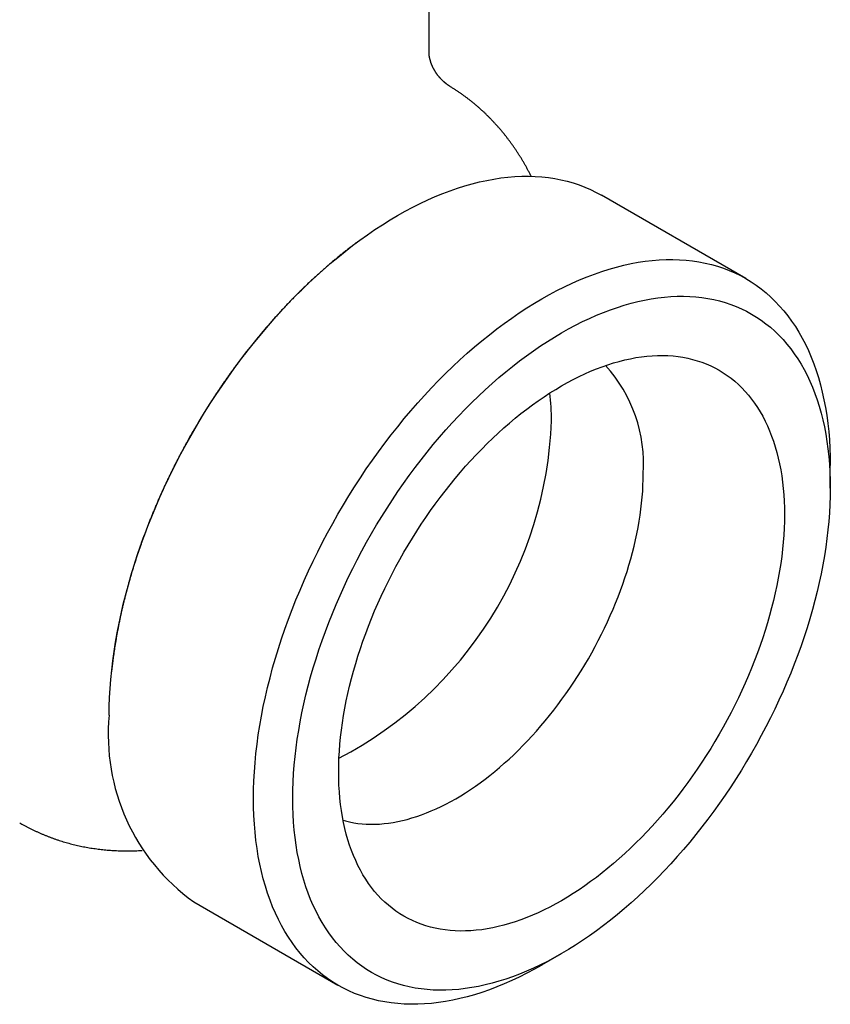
# Model space of a CAD drawing. Header units: millimetres. Extents: x 8 to 313, y 12 to 206.
# Tile 9 of 21: x 287 to 308, y 34 to 61. Entities that reach past the tile are written whole.
import ezdxf

# ---------------------------------------------------------------- set-up
doc = ezdxf.new("R2010")
doc.units = ezdxf.units.MM

msp = doc.modelspace()

# ---------------------------------------------------------------- linework, layer by layer
at = {"color": 7, "linetype": 'Continuous', "lineweight": 30}
for p, q in [((297.637, 60.002), (297.637, 64.59)), ((306.181, 53.906), (302.29, 56.152)), ((308.459, 48.257), (308.459, 48.869)), ((291.291, 37.099), (295.182, 34.853)), ((300.682, 35.398), (301.213, 35.704))]:
    msp.add_line(p, q, dxfattribs=at)
at = {"color": 7, "linetype": 'Continuous', "lineweight": 30, "flags": 128}
for points in [[(289.013, 42.135), (289.015, 42.372), (289.023, 42.611), (289.037, 42.853), (289.055, 43.098), (289.079, 43.346), (289.108, 43.595), (289.143, 43.847), (289.183, 44.101), (289.227, 44.356), (289.278, 44.613), (289.333, 44.871), (289.393, 45.13), (289.459, 45.391), (289.529, 45.652), (289.605, 45.914), (289.685, 46.176), (289.77, 46.439), (289.86, 46.702), (289.955, 46.965), (290.055, 47.227), (290.159, 47.49), (290.267, 47.751), (290.381, 48.012), (290.498, 48.272), (290.62, 48.531), (290.746, 48.788), (290.876, 49.044), (291.01, 49.298), (291.149, 49.551), (291.291, 49.801), (291.437, 50.05), (291.586, 50.296), (291.739, 50.539), (291.896, 50.78), (292.056, 51.018), (292.219, 51.252), (292.385, 51.484), (292.554, 51.713), (292.727, 51.937), (292.902, 52.159), (293.079, 52.376), (293.26, 52.59), (293.442, 52.799), (293.627, 53.004), (293.814, 53.205), (294.003, 53.401), (294.194, 53.593), (294.387, 53.78), (294.582, 53.962), (294.778, 54.139), (294.975, 54.311), (295.174, 54.477), (295.373, 54.638), (295.574, 54.794), (295.775, 54.944), (295.978, 55.089), (296.18, 55.227), (296.384, 55.36), (296.587, 55.487), (296.791, 55.607), (296.994, 55.722), (297.198, 55.83), (297.401, 55.932), (297.604, 56.027), (297.806, 56.116), (298.007, 56.199), (298.208, 56.275), (298.408, 56.344), (298.606, 56.407), (298.804, 56.463), (299, 56.513), (299.194, 56.555), (299.387, 56.591), (299.578, 56.62), (299.767, 56.642), (299.954, 56.657), (300.139, 56.665), (300.322, 56.667), (300.502, 56.661), (300.68, 56.649), (300.855, 56.63), (301.027, 56.604), (301.196, 56.571), (301.363, 56.531), (301.526, 56.485), (301.686, 56.431), (301.842, 56.371), (301.995, 56.305), (302.145, 56.231), (302.29, 56.152)], [(300.682, 35.398), (300.681, 35.397), (300.478, 35.283), (300.274, 35.175), (300.071, 35.073), (299.868, 34.977), (299.666, 34.888), (299.464, 34.805), (299.264, 34.729), (299.064, 34.66), (298.865, 34.597), (298.668, 34.541), (298.472, 34.492), (298.278, 34.449), (298.085, 34.414), (297.894, 34.385), (297.705, 34.363), (297.518, 34.347), (297.333, 34.339), (297.15, 34.338), (296.97, 34.343), (296.792, 34.356), (296.617, 34.375), (296.445, 34.401), (296.276, 34.434), (296.109, 34.473), (295.946, 34.52), (295.786, 34.573), (295.63, 34.633), (295.477, 34.7), (295.327, 34.773), (295.181, 34.853), (295.039, 34.939), (294.901, 35.032), (294.767, 35.132), (294.636, 35.237), (294.51, 35.349), (294.389, 35.467), (294.271, 35.591), (294.158, 35.721), (294.049, 35.858), (293.945, 36), (293.846, 36.147), (293.751, 36.301), (293.661, 36.46), (293.576, 36.624), (293.495, 36.794), (293.42, 36.968), (293.349, 37.148), (293.284, 37.333), (293.223, 37.523), (293.168, 37.717), (293.118, 37.916), (293.073, 38.12), (293.033, 38.327), (292.999, 38.539), (292.97, 38.755), (292.946, 38.975), (292.927, 39.198), (292.914, 39.425), (292.906, 39.655), (292.903, 39.889), (292.906, 40.126), (292.914, 40.365), (292.927, 40.608), (292.946, 40.852), (292.97, 41.1), (292.999, 41.349), (293.033, 41.601), (293.073, 41.855), (293.118, 42.11), (293.168, 42.367), (293.223, 42.625), (293.284, 42.884), (293.349, 43.145), (293.42, 43.406), (293.495, 43.668), (293.576, 43.93), (293.661, 44.193), (293.751, 44.456), (293.846, 44.719), (293.945, 44.982), (294.049, 45.244), (294.158, 45.505), (294.271, 45.766), (294.389, 46.026), (294.51, 46.285), (294.636, 46.542), (294.767, 46.798), (294.901, 47.052), (295.039, 47.305), (295.181, 47.555), (295.327, 47.804), (295.477, 48.05), (295.63, 48.293), (295.786, 48.534), (295.946, 48.772), (296.109, 49.006), (296.276, 49.238), (296.445, 49.467), (296.617, 49.691), (296.792, 49.913), (296.97, 50.13), (297.15, 50.344), (297.333, 50.553), (297.518, 50.758), (297.705, 50.959), (297.894, 51.155), (298.085, 51.347), (298.278, 51.534), (298.472, 51.716), (298.668, 51.893), (298.865, 52.065), (299.064, 52.231), (299.264, 52.392), (299.464, 52.548), (299.666, 52.698), (299.868, 52.843), (300.071, 52.981), (300.274, 53.114), (300.478, 53.241), (300.681, 53.361), (300.885, 53.476), (301.088, 53.584), (301.291, 53.686), (301.494, 53.781), (301.696, 53.87), (301.898, 53.953), (302.099, 54.029), (302.298, 54.098), (302.497, 54.161), (302.694, 54.217), (302.89, 54.267), (303.085, 54.309), (303.278, 54.345), (303.469, 54.374), (303.658, 54.396), (303.845, 54.411), (304.03, 54.419), (304.212, 54.421), (304.393, 54.415), (304.57, 54.403), (304.745, 54.384), (304.918, 54.358), (305.087, 54.325), (305.253, 54.285), (305.416, 54.239), (305.576, 54.185), (305.733, 54.125), (305.886, 54.059), (306.035, 53.985), (306.181, 53.906), (306.323, 53.819), (306.462, 53.726), (306.596, 53.627), (306.726, 53.521), (306.852, 53.409), (306.974, 53.291), (307.091, 53.167), (307.205, 53.037), (307.313, 52.901), (307.417, 52.759), (307.517, 52.611), (307.612, 52.458), (307.702, 52.299), (307.787, 52.135), (307.867, 51.965), (307.943, 51.79), (308.013, 51.61), (308.079, 51.425), (308.139, 51.236), (308.194, 51.041), (308.244, 50.842), (308.289, 50.639), (308.329, 50.431), (308.364, 50.219), (308.393, 50.003), (308.417, 49.784), (308.435, 49.56), (308.449, 49.333), (308.457, 49.103), (308.459, 48.869), (308.459, 48.869)], [(301.212, 35.704), (301.022, 35.597), (300.832, 35.496), (300.643, 35.401), (300.454, 35.312), (300.266, 35.229), (300.078, 35.152), (299.891, 35.081), (299.705, 35.017), (299.52, 34.958), (299.336, 34.906), (299.153, 34.86), (298.972, 34.82), (298.792, 34.787), (298.614, 34.76), (298.438, 34.739), (298.264, 34.725), (298.091, 34.718), (297.921, 34.716), (297.753, 34.721), (297.588, 34.733), (297.425, 34.751), (297.264, 34.775), (297.106, 34.806), (296.951, 34.843), (296.799, 34.886), (296.65, 34.936), (296.504, 34.991), (296.362, 35.054), (296.222, 35.122), (296.087, 35.196), (295.954, 35.277), (295.825, 35.363), (295.7, 35.456), (295.579, 35.554), (295.461, 35.659), (295.348, 35.769), (295.238, 35.884), (295.133, 36.006), (295.032, 36.132), (294.935, 36.265), (294.842, 36.402), (294.754, 36.545), (294.67, 36.693), (294.59, 36.847), (294.515, 37.005), (294.445, 37.168), (294.379, 37.335), (294.318, 37.507), (294.262, 37.684), (294.211, 37.865), (294.164, 38.051), (294.122, 38.24), (294.085, 38.434), (294.053, 38.631), (294.026, 38.832), (294.003, 39.037), (293.986, 39.245), (293.974, 39.457), (293.966, 39.671), (293.964, 39.889), (293.966, 40.11), (293.974, 40.333), (293.986, 40.559), (294.003, 40.787), (294.026, 41.017), (294.053, 41.25), (294.085, 41.484), (294.122, 41.721), (294.164, 41.958), (294.211, 42.198), (294.262, 42.438), (294.318, 42.68), (294.379, 42.923), (294.445, 43.166), (294.515, 43.41), (294.59, 43.655), (294.67, 43.9), (294.754, 44.145), (294.842, 44.39), (294.935, 44.634), (295.032, 44.879), (295.133, 45.122), (295.238, 45.365), (295.348, 45.608), (295.461, 45.849), (295.579, 46.089), (295.7, 46.327), (295.825, 46.564), (295.954, 46.799), (296.087, 47.033), (296.222, 47.264), (296.362, 47.493), (296.504, 47.72), (296.65, 47.944), (296.799, 48.166), (296.951, 48.385), (297.106, 48.601), (297.264, 48.814), (297.425, 49.023), (297.588, 49.229), (297.753, 49.432), (297.921, 49.631), (298.091, 49.826), (298.264, 50.017), (298.438, 50.204), (298.614, 50.387), (298.792, 50.566), (298.972, 50.74), (299.153, 50.91), (299.336, 51.075), (299.52, 51.235), (299.705, 51.39), (299.891, 51.54), (300.078, 51.685), (300.266, 51.825), (300.454, 51.959), (300.643, 52.089), (300.832, 52.212), (301.022, 52.33), (301.212, 52.443), (301.401, 52.549), (301.591, 52.65), (301.78, 52.745), (301.969, 52.834), (302.158, 52.917), (302.345, 52.994), (302.532, 53.065), (302.718, 53.13), (302.904, 53.188), (303.087, 53.24), (303.27, 53.286), (303.451, 53.326), (303.631, 53.359), (303.809, 53.386), (303.985, 53.407), (304.16, 53.421), (304.332, 53.429), (304.502, 53.43), (304.67, 53.425), (304.835, 53.413), (304.999, 53.395), (305.159, 53.371), (305.317, 53.341), (305.472, 53.304), (305.624, 53.26), (305.773, 53.211), (305.919, 53.155), (306.061, 53.093), (306.201, 53.024), (306.337, 52.95), (306.469, 52.869), (306.598, 52.783), (306.723, 52.69), (306.844, 52.592), (306.962, 52.488), (307.075, 52.378), (307.185, 52.262), (307.29, 52.141), (307.391, 52.014), (307.488, 51.881), (307.581, 51.744), (307.669, 51.601), (307.753, 51.453), (307.833, 51.3), (307.908, 51.142), (307.978, 50.979), (308.044, 50.811), (308.105, 50.639), (308.161, 50.462), (308.212, 50.281), (308.259, 50.095), (308.301, 49.906), (308.338, 49.712), (308.37, 49.515), (308.397, 49.314), (308.42, 49.109), (308.437, 48.901), (308.449, 48.689), (308.457, 48.475), (308.459, 48.257), (308.457, 48.037), (308.449, 47.813), (308.437, 47.588), (308.42, 47.359), (308.397, 47.129), (308.37, 46.896), (308.338, 46.662), (308.301, 46.426), (308.259, 46.188), (308.212, 45.948), (308.161, 45.708), (308.105, 45.466), (308.044, 45.223), (307.978, 44.98), (307.908, 44.736), (307.833, 44.491), (307.753, 44.246), (307.669, 44.001), (307.581, 43.757), (307.488, 43.512), (307.391, 43.268), (307.29, 43.024), (307.185, 42.781), (307.075, 42.539), (306.962, 42.297), (306.844, 42.058), (306.723, 41.819), (306.598, 41.582), (306.469, 41.347), (306.337, 41.114), (306.201, 40.882), (306.061, 40.653), (305.919, 40.426), (305.773, 40.202), (305.624, 39.98), (305.472, 39.761), (305.317, 39.545), (305.159, 39.333), (304.999, 39.123), (304.835, 38.917), (304.67, 38.714), (304.502, 38.515), (304.332, 38.32), (304.16, 38.129), (303.985, 37.942), (303.809, 37.759), (303.631, 37.58), (303.451, 37.406), (303.27, 37.237), (303.087, 37.072), (302.904, 36.912), (302.718, 36.756), (302.532, 36.606), (302.345, 36.461), (302.158, 36.321), (301.969, 36.187), (301.78, 36.058), (301.591, 35.934), (301.401, 35.816), (301.212, 35.704)], [(301.212, 51.014), (301.369, 51.102), (301.526, 51.186), (301.683, 51.265), (301.84, 51.338), (301.996, 51.407), (302.152, 51.471), (302.307, 51.53), (302.461, 51.583), (302.615, 51.632), (302.767, 51.675), (302.919, 51.713), (303.069, 51.746), (303.218, 51.774), (303.365, 51.796), (303.512, 51.813), (303.656, 51.825), (303.799, 51.831), (303.94, 51.832), (304.079, 51.828), (304.217, 51.819), (304.352, 51.804), (304.485, 51.784), (304.616, 51.758), (304.744, 51.728), (304.87, 51.692), (304.994, 51.651), (305.115, 51.604), (305.233, 51.553), (305.349, 51.496), (305.462, 51.434), (305.571, 51.368), (305.678, 51.296), (305.782, 51.219), (305.883, 51.137), (305.98, 51.051), (306.074, 50.96), (306.165, 50.864), (306.252, 50.763), (306.336, 50.658), (306.417, 50.548), (306.494, 50.434), (306.567, 50.316), (306.636, 50.193), (306.702, 50.066), (306.764, 49.935), (306.823, 49.8), (306.877, 49.661), (306.928, 49.518), (306.974, 49.371), (307.017, 49.221), (307.056, 49.067), (307.091, 48.91), (307.121, 48.75), (307.148, 48.586), (307.171, 48.419), (307.189, 48.249), (307.203, 48.077), (307.214, 47.901), (307.22, 47.723), (307.222, 47.543), (307.22, 47.36), (307.214, 47.175), (307.203, 46.988), (307.189, 46.798), (307.171, 46.607), (307.148, 46.414), (307.121, 46.22), (307.091, 46.024), (307.056, 45.827), (307.017, 45.628), (306.974, 45.429), (306.928, 45.228), (306.877, 45.027), (306.823, 44.825), (306.764, 44.623), (306.702, 44.42), (306.636, 44.217), (306.567, 44.014), (306.494, 43.811), (306.417, 43.608), (306.336, 43.405), (306.252, 43.203), (306.165, 43.001), (306.074, 42.801), (305.98, 42.601), (305.883, 42.402), (305.782, 42.204), (305.678, 42.007), (305.571, 41.812), (305.462, 41.619), (305.349, 41.427), (305.233, 41.237), (305.115, 41.049), (304.994, 40.863), (304.87, 40.679), (304.744, 40.497), (304.616, 40.318), (304.485, 40.142), (304.352, 39.968), (304.217, 39.797), (304.079, 39.629), (303.94, 39.464), (303.799, 39.302), (303.656, 39.144), (303.512, 38.989), (303.365, 38.837), (303.218, 38.689), (303.069, 38.544), (302.919, 38.404), (302.767, 38.267), (302.615, 38.134), (302.461, 38.006), (302.307, 37.881), (302.152, 37.761), (301.996, 37.645), (301.84, 37.533), (301.683, 37.426), (301.526, 37.324), (301.369, 37.226), (301.212, 37.132), (301.054, 37.044), (300.897, 36.96), (300.74, 36.882), (300.583, 36.808), (300.427, 36.739), (300.271, 36.675), (300.116, 36.616), (299.962, 36.563), (299.808, 36.514), (299.656, 36.471), (299.505, 36.433), (299.354, 36.4), (299.205, 36.372), (299.058, 36.35), (298.911, 36.333), (298.767, 36.321), (298.624, 36.315), (298.483, 36.314), (298.344, 36.318), (298.206, 36.327), (298.071, 36.342), (297.938, 36.362), (297.807, 36.388), (297.679, 36.419), (297.553, 36.454), (297.429, 36.496), (297.308, 36.542), (297.19, 36.594), (297.074, 36.65), (296.962, 36.712), (296.852, 36.779), (296.745, 36.85), (296.641, 36.927), (296.541, 37.009), (296.443, 37.095), (296.349, 37.186), (296.258, 37.282), (296.171, 37.383), (296.087, 37.488), (296.006, 37.598), (295.93, 37.712), (295.856, 37.831), (295.787, 37.953), (295.721, 38.08), (295.659, 38.211), (295.6, 38.347), (295.546, 38.486), (295.495, 38.628), (295.449, 38.775), (295.406, 38.925), (295.367, 39.079), (295.332, 39.236), (295.302, 39.397), (295.275, 39.56), (295.253, 39.727), (295.234, 39.897), (295.22, 40.069), (295.209, 40.245), (295.203, 40.423), (295.201, 40.603), (295.203, 40.786), (295.209, 40.971), (295.22, 41.159), (295.234, 41.348), (295.253, 41.539), (295.275, 41.732), (295.302, 41.926), (295.332, 42.122), (295.367, 42.319), (295.406, 42.518), (295.449, 42.717), (295.495, 42.918), (295.546, 43.119), (295.6, 43.321), (295.659, 43.524), (295.721, 43.726), (295.787, 43.929), (295.856, 44.132), (295.93, 44.336), (296.006, 44.538), (296.087, 44.741), (296.171, 44.943), (296.258, 45.145), (296.349, 45.346), (296.443, 45.546), (296.541, 45.744), (296.641, 45.942), (296.745, 46.139), (296.852, 46.334), (296.962, 46.527), (297.074, 46.719), (297.19, 46.909), (297.308, 47.097), (297.429, 47.283), (297.553, 47.467), (297.679, 47.649), (297.807, 47.828), (297.938, 48.004), (298.071, 48.178), (298.206, 48.349), (298.344, 48.517), (298.483, 48.682), (298.624, 48.844), (298.767, 49.002), (298.911, 49.158), (299.058, 49.309), (299.205, 49.457), (299.354, 49.602), (299.505, 49.742), (299.656, 49.879), (299.808, 50.012), (299.962, 50.141), (300.116, 50.265), (300.271, 50.385), (300.427, 50.501), (300.583, 50.613), (300.74, 50.72), (300.897, 50.823), (301.054, 50.92), (301.212, 51.014)], [(295.32, 39.3), (295.387, 39.281), (295.495, 39.255), (295.605, 39.234), (295.717, 39.217), (295.831, 39.205), (295.946, 39.197), (296.063, 39.193), (296.182, 39.194), (296.302, 39.199), (296.424, 39.209), (296.547, 39.224), (296.671, 39.242), (296.796, 39.266), (296.923, 39.293), (297.05, 39.325), (297.178, 39.362), (297.307, 39.403), (297.437, 39.448), (297.568, 39.497), (297.699, 39.551), (297.83, 39.609), (297.962, 39.671), (298.094, 39.737), (298.226, 39.807), (298.359, 39.882), (298.491, 39.96), (298.623, 40.043), (298.755, 40.129), (298.887, 40.219), (299.018, 40.313), (299.149, 40.41), (299.28, 40.511), (299.41, 40.616), (299.539, 40.724), (299.667, 40.836), (299.795, 40.951), (299.921, 41.069), (300.046, 41.191), (300.17, 41.316), (300.293, 41.443), (300.415, 41.574), (300.535, 41.707), (300.654, 41.843), (300.771, 41.982), (300.886, 42.123), (301, 42.267), (301.112, 42.413), (301.222, 42.562), (301.33, 42.712), (301.436, 42.865), (301.54, 43.02), (301.642, 43.176), (301.742, 43.334), (301.839, 43.494), (301.934, 43.656), (302.026, 43.818), (302.116, 43.982), (302.203, 44.148), (302.288, 44.314), (302.37, 44.481), (302.449, 44.65), (302.525, 44.819), (302.599, 44.988), (302.669, 45.158), (302.737, 45.329), (302.802, 45.499), (302.863, 45.67), (302.922, 45.841), (302.977, 46.012), (303.03, 46.182), (303.079, 46.353), (303.124, 46.522), (303.167, 46.692), (303.206, 46.86), (303.242, 47.028), (303.275, 47.195), (303.304, 47.361), (303.33, 47.526), (303.352, 47.689), (303.371, 47.852), (303.387, 48.012), (303.399, 48.172), (303.407, 48.329), (303.413, 48.485), (303.414, 48.639)]]:
    msp.add_lwpolyline(points, dxfattribs=at)
at = {"color": 7, "linetype": 'Continuous', "lineweight": 30}
for centre, radius, start, end in [((299.46, 48.903), 3.964, 356.1768, 42.1384), ((294.901, 50.083), 6.038, 359.8556, 7.0215), ((290.257, 50.446), 10.689, 297.6002, 357.9706), ((294.524, 41.595), 5.538, 174.4058, 234.282)]:
    msp.add_arc(centre, radius, start, end, dxfattribs=at)
for points, knots in [([(298.025, 59.224), (298.021, 59.228), (298.013, 59.235), (298.002, 59.246), (297.992, 59.255), (297.984, 59.263), (297.978, 59.269), (297.973, 59.274), (297.97, 59.278), (297.967, 59.281), (297.964, 59.284), (297.959, 59.289), (297.953, 59.295), (297.946, 59.303), (297.939, 59.311), (297.93, 59.321), (297.919, 59.333), (297.907, 59.347), (297.895, 59.361), (297.884, 59.376), (297.874, 59.388), (297.866, 59.399), (297.859, 59.409), (297.853, 59.417), (297.848, 59.424), (297.843, 59.431), (297.838, 59.438), (297.832, 59.446), (297.826, 59.455), (297.82, 59.465), (297.812, 59.476), (297.803, 59.491), (297.793, 59.507), (297.783, 59.525), (297.773, 59.542), (297.764, 59.559), (297.757, 59.572), (297.753, 59.581), (297.75, 59.585), (297.748, 59.59), (297.746, 59.594), (297.744, 59.598), (297.742, 59.603), (297.739, 59.608), (297.737, 59.614), (297.734, 59.619), (297.732, 59.623), (297.73, 59.627), (297.729, 59.631), (297.726, 59.636), (297.723, 59.643), (297.72, 59.65), (297.718, 59.657), (297.715, 59.663), (297.713, 59.668), (297.711, 59.672), (297.709, 59.677), (297.707, 59.682), (297.705, 59.687), (297.703, 59.692), (297.702, 59.696), (297.7, 59.699), (297.699, 59.704), (297.696, 59.71), (297.694, 59.717), (297.692, 59.723), (297.69, 59.728), (297.689, 59.733), (297.686, 59.742), (297.681, 59.755), (297.676, 59.774), (297.671, 59.791), (297.666, 59.808), (297.662, 59.823), (297.658, 59.839), (297.656, 59.853), (297.654, 59.861), (297.653, 59.865), (297.652, 59.868), (297.652, 59.872), (297.651, 59.876), (297.65, 59.88), (297.65, 59.883), (297.649, 59.885), (297.649, 59.888), (297.648, 59.891), (297.648, 59.894), (297.647, 59.898), (297.647, 59.901), (297.646, 59.905), (297.645, 59.908), (297.645, 59.911), (297.644, 59.915), (297.644, 59.919), (297.644, 59.922), (297.643, 59.925), (297.643, 59.927), (297.643, 59.929), (297.642, 59.93), (297.642, 59.933), (297.642, 59.935), (297.642, 59.938), (297.641, 59.941), (297.641, 59.945), (297.641, 59.948), (297.64, 59.951), (297.64, 59.953), (297.64, 59.955), (297.64, 59.957), (297.64, 59.959), (297.639, 59.96), (297.639, 59.962), (297.639, 59.964), (297.639, 59.966), (297.639, 59.969), (297.639, 59.971), (297.638, 59.973), (297.638, 59.975), (297.638, 59.977), (297.638, 59.978), (297.638, 59.98), (297.638, 59.982), (297.638, 59.984), (297.638, 59.986), (297.638, 59.988), (297.638, 59.99), (297.638, 59.991), (297.638, 59.992), (297.638, 59.993), (297.638, 59.994), (297.638, 59.995), (297.638, 59.996), (297.637, 59.997), (297.637, 59.998), (297.637, 60), (297.637, 60.001), (297.637, 60.002), (297.637, 60.003)], [0, 0, 0, 0, 0.013553, 0.025314, 0.035287, 0.043479, 0.049898, 0.053705, 0.056446, 0.058879, 0.061538, 0.064432, 0.071763, 0.079963, 0.088324, 0.096827, 0.109399, 0.122914, 0.136972, 0.150417, 0.163118, 0.172642, 0.181089, 0.188624, 0.195304, 0.201337, 0.208027, 0.215141, 0.22315, 0.232542, 0.243292, 0.254281, 0.271826, 0.288635, 0.304408, 0.320082, 0.335535, 0.340152, 0.344645, 0.348981, 0.353051, 0.356848, 0.360963, 0.366073, 0.371595, 0.376739, 0.380939, 0.384256, 0.387986, 0.392639, 0.399705, 0.40679, 0.413651, 0.419919, 0.425048, 0.429153, 0.433586, 0.439048, 0.444714, 0.449393, 0.453075, 0.456551, 0.461425, 0.467903, 0.475255, 0.481695, 0.487145, 0.492079, 0.49736, 0.517399, 0.535733, 0.561357, 0.578268, 0.598575, 0.619022, 0.645317, 0.650552, 0.655727, 0.661147, 0.667253, 0.673787, 0.679423, 0.683977, 0.687246, 0.690926, 0.695597, 0.701258, 0.707546, 0.713279, 0.719331, 0.725088, 0.730808, 0.737239, 0.74487, 0.750914, 0.756027, 0.760209, 0.763489, 0.76684, 0.771389, 0.776658, 0.782722, 0.78975, 0.797633, 0.80493, 0.8112, 0.816912, 0.821818, 0.826302, 0.830363, 0.834037, 0.838472, 0.844239, 0.851295, 0.858602, 0.865705, 0.872048, 0.877479, 0.882005, 0.886682, 0.89235, 0.898929, 0.906194, 0.913996, 0.921475, 0.92767, 0.932723, 0.937217, 0.941736, 0.946281, 0.951353, 0.957492, 0.964699, 0.971488, 0.979771, 0.98955, 1, 1, 1, 1]), ([(298.23, 59.071), (298.223, 59.075), (298.212, 59.082), (298.196, 59.092), (298.183, 59.101), (298.171, 59.109), (298.16, 59.117), (298.148, 59.125), (298.136, 59.134), (298.123, 59.143), (298.112, 59.152), (298.101, 59.16), (298.091, 59.168), (298.082, 59.176), (298.072, 59.183), (298.064, 59.19), (298.057, 59.196), (298.05, 59.203), (298.043, 59.208), (298.038, 59.213), (298.031, 59.219), (298.027, 59.222), (298.025, 59.224)], [0, 0, 0, 0, 0.085391, 0.156997, 0.21464, 0.265669, 0.319829, 0.376133, 0.434844, 0.495381, 0.55253, 0.608017, 0.65498, 0.701372, 0.748611, 0.780617, 0.812966, 0.846472, 0.876191, 0.911358, 0.952512, 1, 1, 1, 1]), ([(300.392, 56.665), (300.382, 56.684), (300.36, 56.728), (300.325, 56.796), (300.285, 56.87), (300.244, 56.943), (300.203, 57.016), (300.161, 57.088), (300.118, 57.159), (300.074, 57.229), (300.03, 57.298), (299.985, 57.367), (299.939, 57.434), (299.892, 57.501), (299.845, 57.567), (299.797, 57.633), (299.748, 57.697), (299.698, 57.76), (299.648, 57.823), (299.597, 57.885), (299.545, 57.946), (299.492, 58.006), (299.439, 58.065), (299.385, 58.124), (299.331, 58.182), (299.276, 58.238), (299.22, 58.294), (299.163, 58.349), (299.106, 58.403), (299.048, 58.456), (298.989, 58.509), (298.93, 58.56), (298.87, 58.611), (298.81, 58.66), (298.749, 58.709), (298.687, 58.757), (298.625, 58.804), (298.562, 58.85), (298.498, 58.895), (298.434, 58.939), (298.369, 58.982), (298.304, 59.024), (298.257, 59.054), (298.233, 59.069), (298.23, 59.071)], [0, 0, 0, 0, 0.01902, 0.044535, 0.069979, 0.095353, 0.120658, 0.145893, 0.171061, 0.19616, 0.221194, 0.246162, 0.271066, 0.295907, 0.320687, 0.345407, 0.370068, 0.394673, 0.419222, 0.443718, 0.468162, 0.492556, 0.516902, 0.541203, 0.565459, 0.589674, 0.613849, 0.637986, 0.662087, 0.686156, 0.710193, 0.734202, 0.758183, 0.782141, 0.806077, 0.829993, 0.853892, 0.877775, 0.901647, 0.925508, 0.949361, 0.973209, 0.997054, 1, 1, 1, 1]), ([(295.714, 54.899), (295.71, 54.896), (295.677, 54.872), (295.617, 54.827), (295.534, 54.764), (295.45, 54.699), (295.367, 54.634), (295.285, 54.568), (295.202, 54.502), (295.12, 54.434), (295.038, 54.366), (294.956, 54.296), (294.875, 54.226), (294.794, 54.155), (294.713, 54.084), (294.632, 54.011), (294.552, 53.938), (294.472, 53.864), (294.393, 53.789), (294.313, 53.713), (294.235, 53.637), (294.156, 53.56), (294.078, 53.482), (294, 53.403), (293.922, 53.324), (293.845, 53.244), (293.768, 53.163), (293.691, 53.081), (293.615, 52.999), (293.539, 52.916), (293.464, 52.832), (293.389, 52.747), (293.314, 52.662), (293.24, 52.576), (293.166, 52.489), (293.092, 52.402), (293.019, 52.314), (292.946, 52.225), (292.873, 52.135), (292.801, 52.045), (292.73, 51.954), (292.658, 51.862), (292.59, 51.772), (292.524, 51.685), (292.461, 51.601), (292.398, 51.517), (292.336, 51.432), (292.275, 51.346), (292.214, 51.26), (292.153, 51.174), (292.093, 51.088), (292.033, 51.001), (291.974, 50.914), (291.915, 50.826), (291.857, 50.738), (291.8, 50.65), (291.743, 50.562), (291.686, 50.474), (291.631, 50.385), (291.576, 50.297), (291.522, 50.21), (291.471, 50.125), (291.423, 50.047), (291.383, 49.978), (291.346, 49.915), (291.313, 49.859), (291.291, 49.822), (291.282, 49.805)], [0, 0, 0, 0, 0.002603, 0.019105, 0.035605, 0.052104, 0.068601, 0.085097, 0.101591, 0.118084, 0.134576, 0.151067, 0.167556, 0.184045, 0.200534, 0.217023, 0.233511, 0.25, 0.26649, 0.282981, 0.299473, 0.315967, 0.332464, 0.348964, 0.365468, 0.381976, 0.398489, 0.415008, 0.431533, 0.448065, 0.464606, 0.481156, 0.497717, 0.51429, 0.530876, 0.547476, 0.564093, 0.580729, 0.597385, 0.614064, 0.630768, 0.647502, 0.664268, 0.679332, 0.694393, 0.709448, 0.724498, 0.739541, 0.754577, 0.769606, 0.784626, 0.799637, 0.814635, 0.829619, 0.844585, 0.859528, 0.87444, 0.88931, 0.904118, 0.91883, 0.933376, 0.947603, 0.961069, 0.972471, 0.981487, 0.992029, 1, 1, 1, 1]), ([(291.282, 49.805), (291.262, 49.771), (291.235, 49.724), (291.195, 49.653), (291.161, 49.594), (291.122, 49.522), (291.08, 49.447), (291.037, 49.368), (290.993, 49.286), (290.948, 49.201), (290.902, 49.115), (290.857, 49.028), (290.811, 48.938), (290.766, 48.848), (290.72, 48.757), (290.675, 48.665), (290.63, 48.572), (290.585, 48.479), (290.54, 48.384), (290.496, 48.29), (290.453, 48.194), (290.41, 48.099), (290.367, 48.002), (290.325, 47.906), (290.283, 47.809), (290.242, 47.711), (290.201, 47.613), (290.161, 47.515), (290.121, 47.417), (290.082, 47.318), (290.044, 47.22), (290.006, 47.12), (289.969, 47.021), (289.932, 46.922), (289.896, 46.822), (289.861, 46.722), (289.826, 46.622), (289.792, 46.522), (289.759, 46.422), (289.726, 46.321), (289.694, 46.221), (289.662, 46.12), (289.631, 46.02), (289.601, 45.919), (289.572, 45.818), (289.543, 45.717), (289.515, 45.616), (289.488, 45.515), (289.461, 45.414), (289.436, 45.314), (289.41, 45.213), (289.386, 45.112), (289.362, 45.011), (289.339, 44.91), (289.317, 44.809), (289.296, 44.708), (289.275, 44.608), (289.255, 44.507), (289.236, 44.407), (289.217, 44.306), (289.2, 44.206), (289.183, 44.106), (289.166, 44.006), (289.151, 43.906), (289.136, 43.806), (289.123, 43.706), (289.11, 43.607), (289.097, 43.508), (289.086, 43.409), (289.078, 43.34), (289.075, 43.305), (289.075, 43.302)], [0, 0, 0, 0, 0.016377, 0.022893, 0.033729, 0.044969, 0.057023, 0.069605, 0.082601, 0.095918, 0.109492, 0.123275, 0.13723, 0.151329, 0.16555, 0.179876, 0.194293, 0.208789, 0.223355, 0.237984, 0.252667, 0.267401, 0.28218, 0.297, 0.311858, 0.32675, 0.341674, 0.356627, 0.371608, 0.386614, 0.401645, 0.416697, 0.431771, 0.446865, 0.461977, 0.477108, 0.492256, 0.50742, 0.5226, 0.537795, 0.553004, 0.568228, 0.583464, 0.598714, 0.613977, 0.629251, 0.644538, 0.659836, 0.675145, 0.690465, 0.705796, 0.721138, 0.736489, 0.751851, 0.767223, 0.782604, 0.797995, 0.813395, 0.828804, 0.844222, 0.859648, 0.875083, 0.890527, 0.905979, 0.921439, 0.936906, 0.952381, 0.967864, 0.983354, 0.998851, 1, 1, 1, 1]), ([(286.598, 39.231), (286.618, 39.219), (286.661, 39.195), (286.726, 39.159), (286.795, 39.122), (286.864, 39.086), (286.934, 39.051), (287.005, 39.018), (287.075, 38.985), (287.147, 38.953), (287.219, 38.922), (287.291, 38.893), (287.364, 38.864), (287.438, 38.836), (287.511, 38.809), (287.586, 38.783), (287.661, 38.758), (287.736, 38.734), (287.812, 38.712), (287.888, 38.69), (287.965, 38.669), (288.042, 38.649), (288.12, 38.63), (288.198, 38.613), (288.276, 38.596), (288.355, 38.58), (288.435, 38.566), (288.515, 38.552), (288.595, 38.54), (288.676, 38.529), (288.757, 38.518), (288.838, 38.509), (288.92, 38.501), (289.002, 38.494), (289.085, 38.488), (289.168, 38.483), (289.251, 38.479), (289.335, 38.476), (289.419, 38.474), (289.503, 38.474), (289.588, 38.475), (289.673, 38.476), (289.759, 38.479), (289.833, 38.482), (289.88, 38.485), (289.897, 38.486)], [0, 0, 0, 0, 0.020291, 0.04307, 0.065857, 0.088654, 0.111465, 0.13429, 0.157132, 0.179995, 0.202879, 0.225788, 0.248723, 0.271688, 0.294683, 0.317712, 0.340778, 0.363881, 0.387025, 0.410211, 0.433442, 0.456721, 0.480048, 0.503427, 0.52686, 0.550348, 0.573894, 0.597499, 0.621166, 0.644896, 0.668692, 0.692555, 0.716487, 0.740489, 0.764563, 0.788711, 0.812934, 0.837234, 0.861611, 0.886066, 0.910602, 0.935218, 0.959916, 0.984695, 1, 1, 1, 1])]:
    msp.add_open_spline(points, degree=3, knots=knots, dxfattribs=at)

doc.saveas('drawing.dxf')
